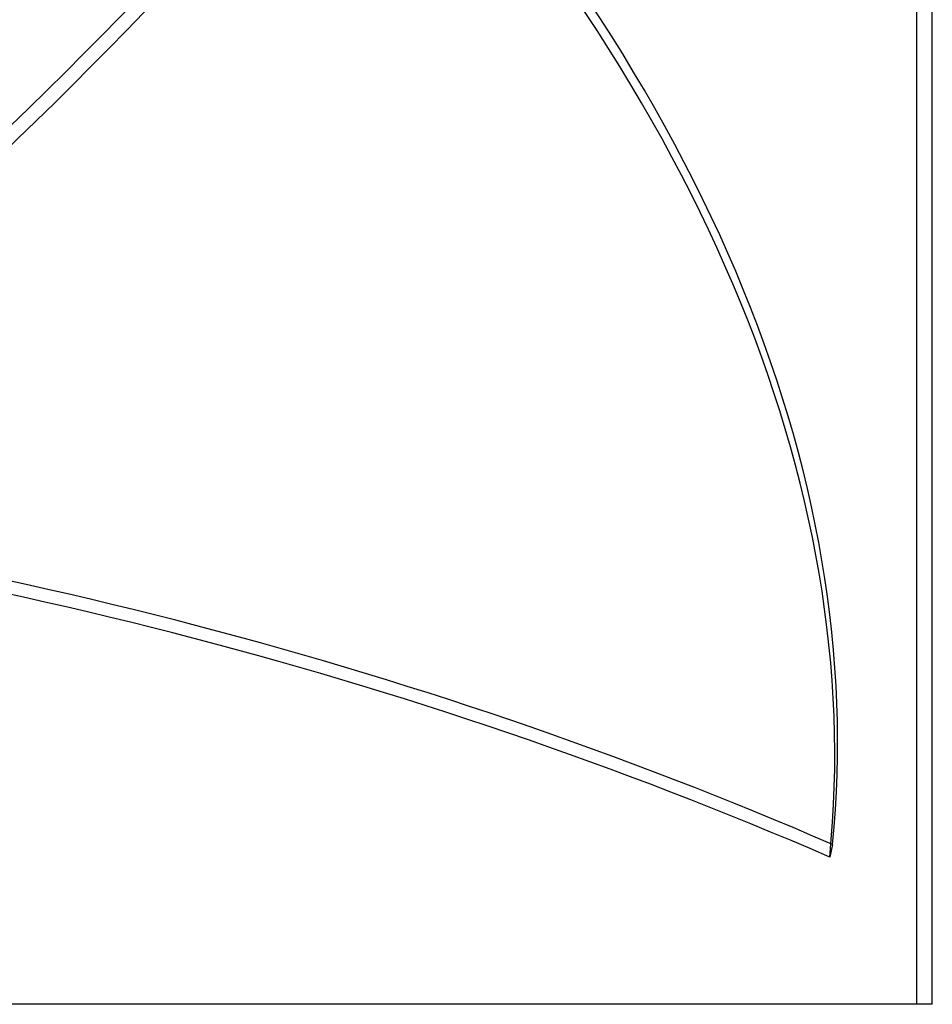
# Model space of a CAD drawing. Header units: millimetres. Extents: x -215 to 215, y -82 to 97.
# Tile 60 of 73: x 101 to 160, y -82 to -19. Entities that reach past the tile are written whole.
import ezdxf

# ---------------------------------------------------------------- set-up
doc = ezdxf.new("R2010")
doc.units = ezdxf.units.MM
doc.layers.add('MAIN-1', color=7, linetype='Continuous')
doc.layers.add('MAIN-2', color=7, linetype='Continuous')

msp = doc.modelspace()

# ---------------------------------------------------------------- linework, layer by layer
at = {"layer": 'MAIN-1'}
for q in [(159.5, -11), (0, -82)]:
    msp.add_line((159.5, -82), q, dxfattribs=at)
at = {"layer": 'MAIN-2'}
for p, q in [((158.5, -82), (158.5, -5.5)), ((153.114, -71.773), (152.933, -72.582))]:
    msp.add_line(p, q, dxfattribs=at)
for centre, major_axis, ratio, start_param, end_param in [((-28.187, -35.095), (-174.084, -102.324), 0.345492, 1.788027, 2.416345), ((-45.132, -35.095), (-197.024, 44.235), 0.559017, -3.073847, -2.445529), ((-27.711, -35.905), (174.084, 102.324), 0.345492, -1.353566, -0.725247), ((-45.314, -35.905), (197.024, -44.235), 0.559017, 0.067745, 0.696064), ((82.154, -145.241), (-160.836, 36.11), 0.559017, -1.899048, -1.351516), ((81.973, -146.05), (-160.836, 36.11), 0.559017, -1.899048, -1.351516)]:
    msp.add_ellipse(centre, major_axis=major_axis, ratio=ratio, start_param=start_param, end_param=end_param, dxfattribs=at)

doc.saveas('drawing.dxf')
